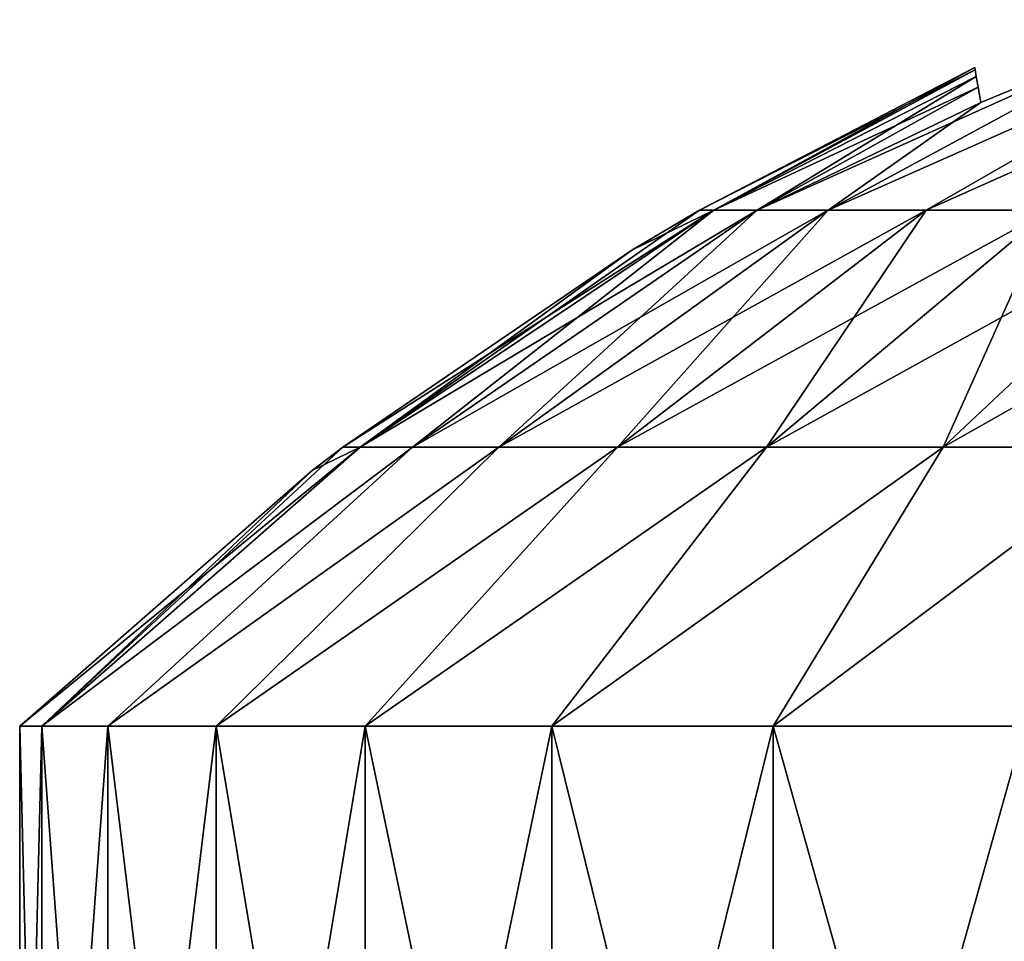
# Model space of a CAD drawing. Header units: millimetres. Extents: x -30 to 30, y -182 to 40.
# Tile 168 of 196: x 9.93 to 11.09, y 38.8 to 39.89. Entities that reach past the tile are written whole.
import ezdxf

# ---------------------------------------------------------------- set-up
doc = ezdxf.new("R2010")
doc.units = ezdxf.units.MM
doc.header["$LTSCALE"] = 65.185185
for name, color, linetype in [('201', 7, 'CONTINUOUS'), ('202', 7, 'CONTINUOUS'), ('203', 7, 'CONTINUOUS'), ('204', 7, 'CONTINUOUS'), ('206', 7, 'CONTINUOUS'), ('207', 7, 'CONTINUOUS'), ('208', 7, 'CONTINUOUS'), ('209', 7, 'CONTINUOUS')]:
    doc.layers.add(name, color=color, linetype=linetype)

msp = doc.modelspace()

# ---------------------------------------------------------------- linework, layer by layer
at = {"layer": '201', "color": 253, "linetype": 'Continuous', "true_color": 0x999999}
for points in [[(9.9279, 39.0566, 12.7279), (9.954, 38, 13.1092), (9.954, 39.0566, 13.1092), (9.9279, 39.0566, 12.7279)], [(9.9279, 38, 12.7279), (9.954, 38, 13.1092), (9.9279, 39.0566, 12.7279), (9.9279, 38, 12.7279)], [(9.954, 39.0566, 13.1092), (10.0318, 38, 13.4834), (10.0318, 39.0566, 13.4834), (9.954, 39.0566, 13.1092)], [(9.954, 38, 13.1092), (10.0318, 38, 13.4834), (9.954, 39.0566, 13.1092), (9.954, 38, 13.1092)], [(10.0318, 39.0566, 13.4834), (10.1597, 38, 13.8434), (10.1597, 39.0566, 13.8434), (10.0318, 39.0566, 13.4834)], [(10.0318, 38, 13.4834), (10.1597, 38, 13.8434), (10.0318, 39.0566, 13.4834), (10.0318, 38, 13.4834)], [(10.1597, 39.0566, 13.8434), (10.3355, 38, 14.1828), (10.3355, 39.0566, 14.1828), (10.1597, 39.0566, 13.8434)], [(10.1597, 38, 13.8434), (10.3355, 38, 14.1828), (10.1597, 39.0566, 13.8434), (10.1597, 38, 13.8434)], [(10.3355, 39.0566, 14.1828), (10.5559, 38, 14.495), (10.5559, 39.0566, 14.495), (10.3355, 39.0566, 14.1828)], [(10.3355, 38, 14.1828), (10.5559, 38, 14.495), (10.3355, 39.0566, 14.1828), (10.3355, 38, 14.1828)], [(10.5559, 38, 14.495), (10.8168, 38, 14.7743), (10.5559, 39.0566, 14.495), (10.5559, 38, 14.495)], [(10.5559, 39.0566, 14.495), (10.8168, 38, 14.7743), (10.8168, 39.0566, 14.7743), (10.5559, 39.0566, 14.495)], [(10.8168, 39.0566, 14.7743), (11.1132, 38, 15.0154), (11.1132, 39.0566, 15.0154), (10.8168, 39.0566, 14.7743)], [(10.8168, 38, 14.7743), (11.1132, 38, 15.0154), (10.8168, 39.0566, 14.7743), (10.8168, 38, 14.7743)]]:
    msp.add_3dface(points, dxfattribs=at)
at = {"layer": '202', "color": 253, "linetype": 'Continuous', "true_color": 0x999999}
for points in [[(11.3878, 39.8894, 13.4979), (11.2973, 39.8896, 13.3112), (10.8819, 39.6652, 13.4926), (11.3878, 39.8894, 13.4979)], [(10.8819, 39.6652, 13.4926), (11.2973, 39.8896, 13.3112), (11.0618, 39.7921, 13.294), (10.8819, 39.6652, 13.4926)], [(10.9975, 39.6652, 13.727), (11.3878, 39.8894, 13.4979), (10.8819, 39.6652, 13.4926), (10.9975, 39.6652, 13.727)], [(11.5008, 39.8894, 13.6675), (11.3878, 39.8894, 13.4979), (10.9975, 39.6652, 13.727), (11.5008, 39.8894, 13.6675)], [(11.1427, 39.6652, 13.9443), (11.5008, 39.8894, 13.6675), (10.9975, 39.6652, 13.727), (11.1427, 39.6652, 13.9443)], [(10.7298, 39.6652, 12.7279), (10.7469, 39.6652, 12.9887), (11.0546, 39.8332, 12.7279), (10.7298, 39.6652, 12.7279)], [(11.0546, 39.8332, 12.7279), (10.7469, 39.6652, 12.9887), (11.055, 39.8306, 12.8706), (11.0546, 39.8332, 12.7279)], [(11.055, 39.8306, 12.8706), (10.7469, 39.6652, 12.9887), (11.0564, 39.8228, 13.0124), (11.055, 39.8306, 12.8706)], [(10.7469, 39.6652, 12.9887), (10.7979, 39.6652, 13.2451), (11.0564, 39.8228, 13.0124), (10.7469, 39.6652, 12.9887)], [(11.0564, 39.8228, 13.0124), (10.7979, 39.6652, 13.2451), (11.0587, 39.81, 13.1535), (11.0564, 39.8228, 13.0124)], [(11.0587, 39.81, 13.1535), (10.7979, 39.6652, 13.2451), (11.0618, 39.7921, 13.294), (11.0587, 39.81, 13.1535)], [(10.7979, 39.6652, 13.2451), (10.8819, 39.6652, 13.4926), (11.0618, 39.7921, 13.294), (10.7979, 39.6652, 13.2451)], [(10.7469, 39.6652, 12.9887), (10.7298, 39.6652, 12.7279), (10.3297, 39.3857, 13.0437), (10.7469, 39.6652, 12.9887)], [(10.7469, 39.6652, 12.9887), (10.3297, 39.3857, 13.0437), (10.3914, 39.3857, 13.354), (10.7469, 39.6652, 12.9887)], [(10.3297, 39.3857, 13.0437), (10.7298, 39.6652, 12.7279), (10.6501, 39.618, 12.7279), (10.3297, 39.3857, 13.0437)], [(10.7979, 39.6652, 13.2451), (10.3914, 39.3857, 13.354), (10.4932, 39.3857, 13.6536), (10.7979, 39.6652, 13.2451)], [(10.7979, 39.6652, 13.2451), (10.7469, 39.6652, 12.9887), (10.3914, 39.3857, 13.354), (10.7979, 39.6652, 13.2451)], [(10.8819, 39.6652, 13.4926), (10.7979, 39.6652, 13.2451), (10.4932, 39.3857, 13.6536), (10.8819, 39.6652, 13.4926)], [(10.8819, 39.6652, 13.4926), (10.4932, 39.3857, 13.6536), (10.6331, 39.3857, 13.9374), (10.8819, 39.6652, 13.4926)], [(10.9975, 39.6652, 13.727), (10.8819, 39.6652, 13.4926), (10.6331, 39.3857, 13.9374), (10.9975, 39.6652, 13.727)], [(10.9975, 39.6652, 13.727), (10.6331, 39.3857, 13.9374), (10.8089, 39.3857, 14.2005), (10.9975, 39.6652, 13.727)], [(11.1427, 39.6652, 13.9443), (10.9975, 39.6652, 13.727), (10.8089, 39.3857, 14.2005), (11.1427, 39.6652, 13.9443)], [(11.1427, 39.6652, 13.9443), (10.8089, 39.3857, 14.2005), (11.0175, 39.3857, 14.4383), (11.1427, 39.6652, 13.9443)], [(11.315, 39.6652, 14.1408), (11.1427, 39.6652, 13.9443), (11.0175, 39.3857, 14.4383), (11.315, 39.6652, 14.1408)], [(11.315, 39.6652, 14.1408), (11.0175, 39.3857, 14.4383), (11.2554, 39.3857, 14.647), (11.315, 39.6652, 14.1408)], [(10.309, 39.3857, 12.7279), (10.3297, 39.3857, 13.0437), (10.6501, 39.618, 12.7279), (10.309, 39.3857, 12.7279)], [(9.954, 39.0566, 13.1092), (10.0318, 39.0566, 13.4834), (10.3914, 39.3857, 13.354), (9.954, 39.0566, 13.1092)], [(10.2729, 39.358, 12.7279), (9.954, 39.0566, 13.1092), (10.309, 39.3857, 12.7279), (10.2729, 39.358, 12.7279)], [(10.309, 39.3857, 12.7279), (9.954, 39.0566, 13.1092), (10.3297, 39.3857, 13.0437), (10.309, 39.3857, 12.7279)], [(10.3297, 39.3857, 13.0437), (9.954, 39.0566, 13.1092), (10.3914, 39.3857, 13.354), (10.3297, 39.3857, 13.0437)], [(10.0318, 39.0566, 13.4834), (10.1597, 39.0566, 13.8434), (10.4932, 39.3857, 13.6536), (10.0318, 39.0566, 13.4834)], [(10.3914, 39.3857, 13.354), (10.0318, 39.0566, 13.4834), (10.4932, 39.3857, 13.6536), (10.3914, 39.3857, 13.354)], [(10.1597, 39.0566, 13.8434), (10.3355, 39.0566, 14.1828), (10.6331, 39.3857, 13.9374), (10.1597, 39.0566, 13.8434)], [(10.4932, 39.3857, 13.6536), (10.1597, 39.0566, 13.8434), (10.6331, 39.3857, 13.9374), (10.4932, 39.3857, 13.6536)], [(10.6331, 39.3857, 13.9374), (10.3355, 39.0566, 14.1828), (10.8089, 39.3857, 14.2005), (10.6331, 39.3857, 13.9374)], [(10.3355, 39.0566, 14.1828), (10.5559, 39.0566, 14.495), (10.8089, 39.3857, 14.2005), (10.3355, 39.0566, 14.1828)], [(10.5559, 39.0566, 14.495), (10.8168, 39.0566, 14.7743), (11.0175, 39.3857, 14.4383), (10.5559, 39.0566, 14.495)], [(10.8089, 39.3857, 14.2005), (10.5559, 39.0566, 14.495), (11.0175, 39.3857, 14.4383), (10.8089, 39.3857, 14.2005)], [(10.8168, 39.0566, 14.7743), (11.1132, 39.0566, 15.0154), (11.2554, 39.3857, 14.647), (10.8168, 39.0566, 14.7743)], [(11.0175, 39.3857, 14.4383), (10.8168, 39.0566, 14.7743), (11.2554, 39.3857, 14.647), (11.0175, 39.3857, 14.4383)], [(9.9279, 39.0566, 12.7279), (9.954, 39.0566, 13.1092), (10.2729, 39.358, 12.7279), (9.9279, 39.0566, 12.7279)]]:
    msp.add_3dface(points, dxfattribs=at)
at = {"layer": '203', "color": 253, "linetype": 'Continuous', "true_color": 0x999999}
for points in [[(9.9279, 38, 12.7279), (9.954, 39.0566, 12.3467), (9.954, 38, 12.3467), (9.9279, 38, 12.7279)], [(9.9279, 38, 12.7279), (9.9279, 39.0566, 12.7279), (9.954, 39.0566, 12.3467), (9.9279, 38, 12.7279)], [(9.954, 38, 12.3467), (10.0318, 39.0566, 11.9725), (10.0318, 38, 11.9725), (9.954, 38, 12.3467)], [(9.954, 39.0566, 12.3467), (10.0318, 39.0566, 11.9725), (9.954, 38, 12.3467), (9.954, 39.0566, 12.3467)], [(10.0318, 38, 11.9725), (10.1597, 39.0566, 11.6124), (10.1597, 38, 11.6124), (10.0318, 38, 11.9725)], [(10.0318, 39.0566, 11.9725), (10.1597, 39.0566, 11.6124), (10.0318, 38, 11.9725), (10.0318, 39.0566, 11.9725)], [(10.1597, 38, 11.6124), (10.3355, 39.0566, 11.2731), (10.3355, 38, 11.2731), (10.1597, 38, 11.6124)], [(10.1597, 39.0566, 11.6124), (10.3355, 39.0566, 11.2731), (10.1597, 38, 11.6124), (10.1597, 39.0566, 11.6124)], [(10.3355, 38, 11.2731), (10.5559, 39.0566, 10.9609), (10.5559, 38, 10.9609), (10.3355, 38, 11.2731)], [(10.3355, 39.0566, 11.2731), (10.5559, 39.0566, 10.9609), (10.3355, 38, 11.2731), (10.3355, 39.0566, 11.2731)], [(10.5559, 38, 10.9609), (10.8168, 39.0566, 10.6816), (10.8168, 38, 10.6816), (10.5559, 38, 10.9609)], [(10.5559, 39.0566, 10.9609), (10.8168, 39.0566, 10.6816), (10.5559, 38, 10.9609), (10.5559, 39.0566, 10.9609)], [(10.8168, 39.0566, 10.6816), (11.1132, 39.0566, 10.4404), (10.8168, 38, 10.6816), (10.8168, 39.0566, 10.6816)], [(10.8168, 38, 10.6816), (11.1132, 39.0566, 10.4404), (11.1132, 38, 10.4404), (10.8168, 38, 10.6816)]]:
    msp.add_3dface(points, dxfattribs=at)
at = {"layer": '204', "color": 253, "linetype": 'Continuous', "true_color": 0x999999}
for points in [[(11.0618, 39.7921, 12.1618), (11.2973, 39.8896, 12.1446), (10.7979, 39.6652, 12.2108), (11.0618, 39.7921, 12.1618)], [(10.7979, 39.6652, 12.2108), (11.2973, 39.8896, 12.1446), (10.8819, 39.6652, 11.9633), (10.7979, 39.6652, 12.2108)], [(11.2973, 39.8896, 12.1446), (11.3878, 39.8894, 11.958), (10.8819, 39.6652, 11.9633), (11.2973, 39.8896, 12.1446)], [(10.8819, 39.6652, 11.9633), (11.3878, 39.8894, 11.958), (10.9975, 39.6652, 11.7288), (10.8819, 39.6652, 11.9633)], [(11.3878, 39.8894, 11.958), (11.5008, 39.8894, 11.7883), (10.9975, 39.6652, 11.7288), (11.3878, 39.8894, 11.958)], [(10.9975, 39.6652, 11.7288), (11.5008, 39.8894, 11.7883), (11.1427, 39.6652, 11.5115), (10.9975, 39.6652, 11.7288)], [(10.7298, 39.6652, 12.7279), (11.0546, 39.8332, 12.7279), (11.055, 39.8306, 12.5851), (10.7298, 39.6652, 12.7279)], [(10.7298, 39.6652, 12.7279), (11.055, 39.8306, 12.5851), (10.7469, 39.6652, 12.4671), (10.7298, 39.6652, 12.7279)], [(11.055, 39.8306, 12.5851), (11.0564, 39.8228, 12.4433), (10.7469, 39.6652, 12.4671), (11.055, 39.8306, 12.5851)], [(11.0564, 39.8228, 12.4433), (11.0587, 39.81, 12.3022), (10.7469, 39.6652, 12.4671), (11.0564, 39.8228, 12.4433)], [(10.7469, 39.6652, 12.4671), (11.0587, 39.81, 12.3022), (10.7979, 39.6652, 12.2108), (10.7469, 39.6652, 12.4671)], [(11.0587, 39.81, 12.3022), (11.0618, 39.7921, 12.1618), (10.7979, 39.6652, 12.2108), (11.0587, 39.81, 12.3022)], [(10.309, 39.3857, 12.7279), (10.7469, 39.6652, 12.4671), (10.3297, 39.3857, 12.4122), (10.309, 39.3857, 12.7279)], [(10.309, 39.3857, 12.7279), (10.6501, 39.618, 12.7279), (10.7469, 39.6652, 12.4671), (10.309, 39.3857, 12.7279)], [(10.7469, 39.6652, 12.4671), (10.7979, 39.6652, 12.2108), (10.3297, 39.3857, 12.4122), (10.7469, 39.6652, 12.4671)], [(10.7979, 39.6652, 12.2108), (10.3914, 39.3857, 12.1019), (10.3297, 39.3857, 12.4122), (10.7979, 39.6652, 12.2108)], [(10.7979, 39.6652, 12.2108), (10.8819, 39.6652, 11.9633), (10.3914, 39.3857, 12.1019), (10.7979, 39.6652, 12.2108)], [(10.8819, 39.6652, 11.9633), (10.4932, 39.3857, 11.8022), (10.3914, 39.3857, 12.1019), (10.8819, 39.6652, 11.9633)], [(10.9975, 39.6652, 11.7288), (10.6331, 39.3857, 11.5185), (10.4932, 39.3857, 11.8022), (10.9975, 39.6652, 11.7288)], [(10.8819, 39.6652, 11.9633), (10.9975, 39.6652, 11.7288), (10.4932, 39.3857, 11.8022), (10.8819, 39.6652, 11.9633)], [(11.1427, 39.6652, 11.5115), (10.8089, 39.3857, 11.2554), (10.6331, 39.3857, 11.5185), (11.1427, 39.6652, 11.5115)], [(10.9975, 39.6652, 11.7288), (11.1427, 39.6652, 11.5115), (10.6331, 39.3857, 11.5185), (10.9975, 39.6652, 11.7288)], [(10.6501, 39.618, 12.7279), (10.7298, 39.6652, 12.7279), (10.7469, 39.6652, 12.4671), (10.6501, 39.618, 12.7279)], [(11.1427, 39.6652, 11.5115), (11.315, 39.6652, 11.315), (10.8089, 39.3857, 11.2554), (11.1427, 39.6652, 11.5115)], [(11.315, 39.6652, 11.315), (11.0175, 39.3857, 11.0175), (10.8089, 39.3857, 11.2554), (11.315, 39.6652, 11.315)], [(11.315, 39.6652, 11.315), (11.5115, 39.6652, 11.1427), (11.0175, 39.3857, 11.0175), (11.315, 39.6652, 11.315)], [(11.5115, 39.6652, 11.1427), (11.2554, 39.3857, 10.8089), (11.0175, 39.3857, 11.0175), (11.5115, 39.6652, 11.1427)], [(9.954, 39.0566, 12.3467), (9.9279, 39.0566, 12.7279), (10.3297, 39.3857, 12.4122), (9.954, 39.0566, 12.3467)], [(9.9279, 39.0566, 12.7279), (10.2729, 39.358, 12.7279), (10.3297, 39.3857, 12.4122), (9.9279, 39.0566, 12.7279)], [(10.0318, 39.0566, 11.9725), (9.954, 39.0566, 12.3467), (10.3914, 39.3857, 12.1019), (10.0318, 39.0566, 11.9725)], [(10.3914, 39.3857, 12.1019), (9.954, 39.0566, 12.3467), (10.3297, 39.3857, 12.4122), (10.3914, 39.3857, 12.1019)], [(10.1597, 39.0566, 11.6124), (10.0318, 39.0566, 11.9725), (10.4932, 39.3857, 11.8022), (10.1597, 39.0566, 11.6124)], [(10.4932, 39.3857, 11.8022), (10.0318, 39.0566, 11.9725), (10.3914, 39.3857, 12.1019), (10.4932, 39.3857, 11.8022)], [(10.3355, 39.0566, 11.2731), (10.1597, 39.0566, 11.6124), (10.6331, 39.3857, 11.5185), (10.3355, 39.0566, 11.2731)], [(10.6331, 39.3857, 11.5185), (10.1597, 39.0566, 11.6124), (10.4932, 39.3857, 11.8022), (10.6331, 39.3857, 11.5185)], [(10.2729, 39.358, 12.7279), (10.309, 39.3857, 12.7279), (10.3297, 39.3857, 12.4122), (10.2729, 39.358, 12.7279)], [(10.8089, 39.3857, 11.2554), (10.3355, 39.0566, 11.2731), (10.6331, 39.3857, 11.5185), (10.8089, 39.3857, 11.2554)], [(10.5559, 39.0566, 10.9609), (10.3355, 39.0566, 11.2731), (10.8089, 39.3857, 11.2554), (10.5559, 39.0566, 10.9609)], [(10.8168, 39.0566, 10.6816), (10.5559, 39.0566, 10.9609), (11.0175, 39.3857, 11.0175), (10.8168, 39.0566, 10.6816)], [(11.0175, 39.3857, 11.0175), (10.5559, 39.0566, 10.9609), (10.8089, 39.3857, 11.2554), (11.0175, 39.3857, 11.0175)], [(11.1132, 39.0566, 10.4404), (10.8168, 39.0566, 10.6816), (11.2554, 39.3857, 10.8089), (11.1132, 39.0566, 10.4404)], [(11.2554, 39.3857, 10.8089), (10.8168, 39.0566, 10.6816), (11.0175, 39.3857, 11.0175), (11.2554, 39.3857, 10.8089)]]:
    msp.add_3dface(points, dxfattribs=at)
at = {"layer": '206', "color": 253, "linetype": 'Continuous', "true_color": 0x999999}
for points in [[(9.9279, 39.0566, -12.7279), (9.954, 38, -12.3467), (9.954, 39.0566, -12.3467), (9.9279, 39.0566, -12.7279)], [(9.9279, 38, -12.7279), (9.954, 38, -12.3467), (9.9279, 39.0566, -12.7279), (9.9279, 38, -12.7279)], [(9.954, 39.0566, -12.3467), (10.0318, 38, -11.9725), (10.0318, 39.0566, -11.9725), (9.954, 39.0566, -12.3467)], [(9.954, 38, -12.3467), (10.0318, 38, -11.9725), (9.954, 39.0566, -12.3467), (9.954, 38, -12.3467)], [(10.0318, 39.0566, -11.9725), (10.1597, 38, -11.6124), (10.1597, 39.0566, -11.6124), (10.0318, 39.0566, -11.9725)], [(10.0318, 38, -11.9725), (10.1597, 38, -11.6124), (10.0318, 39.0566, -11.9725), (10.0318, 38, -11.9725)], [(10.1597, 39.0566, -11.6124), (10.3355, 38, -11.2731), (10.3355, 39.0566, -11.2731), (10.1597, 39.0566, -11.6124)], [(10.1597, 38, -11.6124), (10.3355, 38, -11.2731), (10.1597, 39.0566, -11.6124), (10.1597, 38, -11.6124)], [(10.3355, 39.0566, -11.2731), (10.5559, 38, -10.9609), (10.5559, 39.0566, -10.9609), (10.3355, 39.0566, -11.2731)], [(10.3355, 38, -11.2731), (10.5559, 38, -10.9609), (10.3355, 39.0566, -11.2731), (10.3355, 38, -11.2731)], [(10.5559, 38, -10.9609), (10.8168, 38, -10.6816), (10.5559, 39.0566, -10.9609), (10.5559, 38, -10.9609)], [(10.5559, 39.0566, -10.9609), (10.8168, 38, -10.6816), (10.8168, 39.0566, -10.6816), (10.5559, 39.0566, -10.9609)], [(10.8168, 39.0566, -10.6816), (11.1132, 38, -10.4404), (11.1132, 39.0566, -10.4404), (10.8168, 39.0566, -10.6816)], [(10.8168, 38, -10.6816), (11.1132, 38, -10.4404), (10.8168, 39.0566, -10.6816), (10.8168, 38, -10.6816)]]:
    msp.add_3dface(points, dxfattribs=at)
at = {"layer": '207', "color": 253, "linetype": 'Continuous', "true_color": 0x999999}
for points in [[(11.3878, 39.8894, -11.958), (11.2973, 39.8896, -12.1446), (10.8819, 39.6652, -11.9633), (11.3878, 39.8894, -11.958)], [(10.8819, 39.6652, -11.9633), (11.2973, 39.8896, -12.1446), (11.0618, 39.7921, -12.1618), (10.8819, 39.6652, -11.9633)], [(10.9975, 39.6652, -11.7288), (11.3878, 39.8894, -11.958), (10.8819, 39.6652, -11.9633), (10.9975, 39.6652, -11.7288)], [(11.5008, 39.8894, -11.7883), (11.3878, 39.8894, -11.958), (10.9975, 39.6652, -11.7288), (11.5008, 39.8894, -11.7883)], [(11.1427, 39.6652, -11.5115), (11.5008, 39.8894, -11.7883), (10.9975, 39.6652, -11.7288), (11.1427, 39.6652, -11.5115)], [(10.7298, 39.6652, -12.7279), (10.7469, 39.6652, -12.4671), (11.0546, 39.8332, -12.7279), (10.7298, 39.6652, -12.7279)], [(11.0546, 39.8332, -12.7279), (10.7469, 39.6652, -12.4671), (11.055, 39.8306, -12.5852), (11.0546, 39.8332, -12.7279)], [(11.055, 39.8306, -12.5852), (10.7469, 39.6652, -12.4671), (11.0564, 39.8228, -12.4434), (11.055, 39.8306, -12.5852)], [(10.7469, 39.6652, -12.4671), (10.7979, 39.6652, -12.2108), (11.0564, 39.8228, -12.4434), (10.7469, 39.6652, -12.4671)], [(11.0564, 39.8228, -12.4434), (10.7979, 39.6652, -12.2108), (11.0587, 39.81, -12.3023), (11.0564, 39.8228, -12.4434)], [(11.0587, 39.81, -12.3023), (10.7979, 39.6652, -12.2108), (11.0618, 39.7921, -12.1618), (11.0587, 39.81, -12.3023)], [(10.7979, 39.6652, -12.2108), (10.8819, 39.6652, -11.9633), (11.0618, 39.7921, -12.1618), (10.7979, 39.6652, -12.2108)], [(10.7469, 39.6652, -12.4671), (10.7298, 39.6652, -12.7279), (10.3297, 39.3857, -12.4122), (10.7469, 39.6652, -12.4671)], [(10.7469, 39.6652, -12.4671), (10.3297, 39.3857, -12.4122), (10.3914, 39.3857, -12.1019), (10.7469, 39.6652, -12.4671)], [(10.3297, 39.3857, -12.4122), (10.7298, 39.6652, -12.7279), (10.6501, 39.618, -12.7279), (10.3297, 39.3857, -12.4122)], [(10.7979, 39.6652, -12.2108), (10.7469, 39.6652, -12.4671), (10.3914, 39.3857, -12.1019), (10.7979, 39.6652, -12.2108)], [(10.7979, 39.6652, -12.2108), (10.3914, 39.3857, -12.1019), (10.4932, 39.3857, -11.8022), (10.7979, 39.6652, -12.2108)], [(10.8819, 39.6652, -11.9633), (10.7979, 39.6652, -12.2108), (10.4932, 39.3857, -11.8022), (10.8819, 39.6652, -11.9633)], [(10.8819, 39.6652, -11.9633), (10.4932, 39.3857, -11.8022), (10.6331, 39.3857, -11.5185), (10.8819, 39.6652, -11.9633)], [(10.9975, 39.6652, -11.7288), (10.6331, 39.3857, -11.5185), (10.8089, 39.3857, -11.2554), (10.9975, 39.6652, -11.7288)], [(10.9975, 39.6652, -11.7288), (10.8819, 39.6652, -11.9633), (10.6331, 39.3857, -11.5185), (10.9975, 39.6652, -11.7288)], [(11.1427, 39.6652, -11.5115), (10.9975, 39.6652, -11.7288), (10.8089, 39.3857, -11.2554), (11.1427, 39.6652, -11.5115)], [(11.1427, 39.6652, -11.5115), (10.8089, 39.3857, -11.2554), (11.0175, 39.3857, -11.0175), (11.1427, 39.6652, -11.5115)], [(11.315, 39.6652, -11.315), (11.1427, 39.6652, -11.5115), (11.0175, 39.3857, -11.0175), (11.315, 39.6652, -11.315)], [(11.315, 39.6652, -11.315), (11.0175, 39.3857, -11.0175), (11.2554, 39.3857, -10.8089), (11.315, 39.6652, -11.315)], [(10.309, 39.3857, -12.7279), (10.3297, 39.3857, -12.4122), (10.6501, 39.618, -12.7279), (10.309, 39.3857, -12.7279)], [(9.954, 39.0566, -12.3467), (10.0318, 39.0566, -11.9725), (10.3914, 39.3857, -12.1019), (9.954, 39.0566, -12.3467)], [(10.2729, 39.358, -12.7279), (9.954, 39.0566, -12.3467), (10.309, 39.3857, -12.7279), (10.2729, 39.358, -12.7279)], [(10.309, 39.3857, -12.7279), (9.954, 39.0566, -12.3467), (10.3297, 39.3857, -12.4122), (10.309, 39.3857, -12.7279)], [(10.3297, 39.3857, -12.4122), (9.954, 39.0566, -12.3467), (10.3914, 39.3857, -12.1019), (10.3297, 39.3857, -12.4122)], [(10.0318, 39.0566, -11.9725), (10.1597, 39.0566, -11.6124), (10.4932, 39.3857, -11.8022), (10.0318, 39.0566, -11.9725)], [(10.3914, 39.3857, -12.1019), (10.0318, 39.0566, -11.9725), (10.4932, 39.3857, -11.8022), (10.3914, 39.3857, -12.1019)], [(10.1597, 39.0566, -11.6124), (10.3355, 39.0566, -11.2731), (10.6331, 39.3857, -11.5185), (10.1597, 39.0566, -11.6124)], [(10.4932, 39.3857, -11.8022), (10.1597, 39.0566, -11.6124), (10.6331, 39.3857, -11.5185), (10.4932, 39.3857, -11.8022)], [(10.6331, 39.3857, -11.5185), (10.3355, 39.0566, -11.2731), (10.8089, 39.3857, -11.2554), (10.6331, 39.3857, -11.5185)], [(10.3355, 39.0566, -11.2731), (10.5559, 39.0566, -10.9609), (10.8089, 39.3857, -11.2554), (10.3355, 39.0566, -11.2731)], [(10.8089, 39.3857, -11.2554), (10.5559, 39.0566, -10.9609), (11.0175, 39.3857, -11.0175), (10.8089, 39.3857, -11.2554)], [(10.5559, 39.0566, -10.9609), (10.8168, 39.0566, -10.6816), (11.0175, 39.3857, -11.0175), (10.5559, 39.0566, -10.9609)], [(11.0175, 39.3857, -11.0175), (10.8168, 39.0566, -10.6816), (11.2554, 39.3857, -10.8089), (11.0175, 39.3857, -11.0175)], [(10.8168, 39.0566, -10.6816), (11.1132, 39.0566, -10.4404), (11.2554, 39.3857, -10.8089), (10.8168, 39.0566, -10.6816)], [(9.9279, 39.0566, -12.7279), (9.954, 39.0566, -12.3467), (10.2729, 39.358, -12.7279), (9.9279, 39.0566, -12.7279)]]:
    msp.add_3dface(points, dxfattribs=at)
at = {"layer": '208', "color": 253, "linetype": 'Continuous', "true_color": 0x999999}
for points in [[(9.9279, 38, -12.7279), (9.9279, 39.0566, -12.7279), (9.954, 39.0566, -13.1092), (9.9279, 38, -12.7279)], [(9.9279, 38, -12.7279), (9.954, 39.0566, -13.1092), (9.954, 38, -13.1092), (9.9279, 38, -12.7279)], [(9.954, 38, -13.1092), (10.0318, 39.0566, -13.4834), (10.0318, 38, -13.4834), (9.954, 38, -13.1092)], [(9.954, 39.0566, -13.1092), (10.0318, 39.0566, -13.4834), (9.954, 38, -13.1092), (9.954, 39.0566, -13.1092)], [(10.0318, 39.0566, -13.4834), (10.1597, 39.0566, -13.8434), (10.0318, 38, -13.4834), (10.0318, 39.0566, -13.4834)], [(10.0318, 38, -13.4834), (10.1597, 39.0566, -13.8434), (10.1597, 38, -13.8434), (10.0318, 38, -13.4834)], [(10.1597, 39.0566, -13.8434), (10.3355, 39.0566, -14.1828), (10.1597, 38, -13.8434), (10.1597, 39.0566, -13.8434)], [(10.1597, 38, -13.8434), (10.3355, 39.0566, -14.1828), (10.3355, 38, -14.1828), (10.1597, 38, -13.8434)], [(10.3355, 39.0566, -14.1828), (10.5559, 39.0566, -14.495), (10.3355, 38, -14.1828), (10.3355, 39.0566, -14.1828)], [(10.3355, 38, -14.1828), (10.5559, 39.0566, -14.495), (10.5559, 38, -14.495), (10.3355, 38, -14.1828)], [(10.5559, 39.0566, -14.495), (10.8168, 39.0566, -14.7743), (10.5559, 38, -14.495), (10.5559, 39.0566, -14.495)], [(10.5559, 38, -14.495), (10.8168, 39.0566, -14.7743), (10.8168, 38, -14.7743), (10.5559, 38, -14.495)], [(10.8168, 38, -14.7743), (11.1132, 39.0566, -15.0154), (11.1132, 38, -15.0154), (10.8168, 38, -14.7743)], [(10.8168, 39.0566, -14.7743), (11.1132, 39.0566, -15.0154), (10.8168, 38, -14.7743), (10.8168, 39.0566, -14.7743)]]:
    msp.add_3dface(points, dxfattribs=at)
at = {"layer": '209', "color": 253, "linetype": 'Continuous', "true_color": 0x999999}
for points in [[(11.0618, 39.7921, -13.294), (11.2973, 39.8896, -13.3112), (10.7979, 39.6652, -13.2451), (11.0618, 39.7921, -13.294)], [(10.7979, 39.6652, -13.2451), (11.2973, 39.8896, -13.3112), (10.8819, 39.6652, -13.4926), (10.7979, 39.6652, -13.2451)], [(11.2973, 39.8896, -13.3112), (11.3878, 39.8894, -13.4979), (10.8819, 39.6652, -13.4926), (11.2973, 39.8896, -13.3112)], [(10.8819, 39.6652, -13.4926), (11.3878, 39.8894, -13.4979), (10.9975, 39.6652, -13.727), (10.8819, 39.6652, -13.4926)], [(11.3878, 39.8894, -13.4979), (11.5008, 39.8894, -13.6675), (10.9975, 39.6652, -13.727), (11.3878, 39.8894, -13.4979)], [(10.9975, 39.6652, -13.727), (11.5008, 39.8894, -13.6675), (11.1427, 39.6652, -13.9443), (10.9975, 39.6652, -13.727)], [(10.7298, 39.6652, -12.7279), (11.0546, 39.8332, -12.7279), (11.055, 39.8306, -12.8708), (10.7298, 39.6652, -12.7279)], [(10.7298, 39.6652, -12.7279), (11.055, 39.8306, -12.8708), (10.7469, 39.6652, -12.9887), (10.7298, 39.6652, -12.7279)], [(11.055, 39.8306, -12.8708), (11.0564, 39.8228, -13.0126), (10.7469, 39.6652, -12.9887), (11.055, 39.8306, -12.8708)], [(11.0564, 39.8228, -13.0126), (11.0587, 39.81, -13.1537), (10.7469, 39.6652, -12.9887), (11.0564, 39.8228, -13.0126)], [(10.7469, 39.6652, -12.9887), (11.0587, 39.81, -13.1537), (10.7979, 39.6652, -13.2451), (10.7469, 39.6652, -12.9887)], [(11.0587, 39.81, -13.1537), (11.0618, 39.7921, -13.294), (10.7979, 39.6652, -13.2451), (11.0587, 39.81, -13.1537)], [(10.309, 39.3857, -12.7279), (10.6501, 39.618, -12.7279), (10.7469, 39.6652, -12.9887), (10.309, 39.3857, -12.7279)], [(10.309, 39.3857, -12.7279), (10.7469, 39.6652, -12.9887), (10.3297, 39.3857, -13.0437), (10.309, 39.3857, -12.7279)], [(10.7979, 39.6652, -13.2451), (10.3914, 39.3857, -13.354), (10.3297, 39.3857, -13.0437), (10.7979, 39.6652, -13.2451)], [(10.7469, 39.6652, -12.9887), (10.7979, 39.6652, -13.2451), (10.3297, 39.3857, -13.0437), (10.7469, 39.6652, -12.9887)], [(10.8819, 39.6652, -13.4926), (10.4932, 39.3857, -13.6536), (10.3914, 39.3857, -13.354), (10.8819, 39.6652, -13.4926)], [(10.7979, 39.6652, -13.2451), (10.8819, 39.6652, -13.4926), (10.3914, 39.3857, -13.354), (10.7979, 39.6652, -13.2451)], [(10.9975, 39.6652, -13.727), (10.6331, 39.3857, -13.9374), (10.4932, 39.3857, -13.6536), (10.9975, 39.6652, -13.727)], [(10.8819, 39.6652, -13.4926), (10.9975, 39.6652, -13.727), (10.4932, 39.3857, -13.6536), (10.8819, 39.6652, -13.4926)], [(11.1427, 39.6652, -13.9443), (10.8089, 39.3857, -14.2005), (10.6331, 39.3857, -13.9374), (11.1427, 39.6652, -13.9443)], [(10.9975, 39.6652, -13.727), (11.1427, 39.6652, -13.9443), (10.6331, 39.3857, -13.9374), (10.9975, 39.6652, -13.727)], [(10.6501, 39.618, -12.7279), (10.7298, 39.6652, -12.7279), (10.7469, 39.6652, -12.9887), (10.6501, 39.618, -12.7279)], [(11.315, 39.6652, -14.1408), (11.0175, 39.3857, -14.4383), (10.8089, 39.3857, -14.2005), (11.315, 39.6652, -14.1408)], [(11.1427, 39.6652, -13.9443), (11.315, 39.6652, -14.1408), (10.8089, 39.3857, -14.2005), (11.1427, 39.6652, -13.9443)], [(11.5115, 39.6652, -14.3132), (11.2554, 39.3857, -14.647), (11.0175, 39.3857, -14.4383), (11.5115, 39.6652, -14.3132)], [(11.315, 39.6652, -14.1408), (11.5115, 39.6652, -14.3132), (11.0175, 39.3857, -14.4383), (11.315, 39.6652, -14.1408)], [(9.9279, 39.0566, -12.7279), (10.2729, 39.358, -12.7279), (10.3297, 39.3857, -13.0437), (9.9279, 39.0566, -12.7279)], [(9.954, 39.0566, -13.1092), (9.9279, 39.0566, -12.7279), (10.3297, 39.3857, -13.0437), (9.954, 39.0566, -13.1092)], [(10.3914, 39.3857, -13.354), (9.954, 39.0566, -13.1092), (10.3297, 39.3857, -13.0437), (10.3914, 39.3857, -13.354)], [(10.0318, 39.0566, -13.4834), (9.954, 39.0566, -13.1092), (10.3914, 39.3857, -13.354), (10.0318, 39.0566, -13.4834)], [(10.4932, 39.3857, -13.6536), (10.0318, 39.0566, -13.4834), (10.3914, 39.3857, -13.354), (10.4932, 39.3857, -13.6536)], [(10.1597, 39.0566, -13.8434), (10.0318, 39.0566, -13.4834), (10.4932, 39.3857, -13.6536), (10.1597, 39.0566, -13.8434)], [(10.3355, 39.0566, -14.1828), (10.1597, 39.0566, -13.8434), (10.6331, 39.3857, -13.9374), (10.3355, 39.0566, -14.1828)], [(10.6331, 39.3857, -13.9374), (10.1597, 39.0566, -13.8434), (10.4932, 39.3857, -13.6536), (10.6331, 39.3857, -13.9374)], [(10.2729, 39.358, -12.7279), (10.309, 39.3857, -12.7279), (10.3297, 39.3857, -13.0437), (10.2729, 39.358, -12.7279)], [(10.5559, 39.0566, -14.495), (10.3355, 39.0566, -14.1828), (10.8089, 39.3857, -14.2005), (10.5559, 39.0566, -14.495)], [(10.8089, 39.3857, -14.2005), (10.3355, 39.0566, -14.1828), (10.6331, 39.3857, -13.9374), (10.8089, 39.3857, -14.2005)], [(11.0175, 39.3857, -14.4383), (10.5559, 39.0566, -14.495), (10.8089, 39.3857, -14.2005), (11.0175, 39.3857, -14.4383)], [(10.8168, 39.0566, -14.7743), (10.5559, 39.0566, -14.495), (11.0175, 39.3857, -14.4383), (10.8168, 39.0566, -14.7743)], [(11.2554, 39.3857, -14.647), (10.8168, 39.0566, -14.7743), (11.0175, 39.3857, -14.4383), (11.2554, 39.3857, -14.647)], [(11.1132, 39.0566, -15.0154), (10.8168, 39.0566, -14.7743), (11.2554, 39.3857, -14.647), (11.1132, 39.0566, -15.0154)]]:
    msp.add_3dface(points, dxfattribs=at)

doc.saveas('drawing.dxf')
